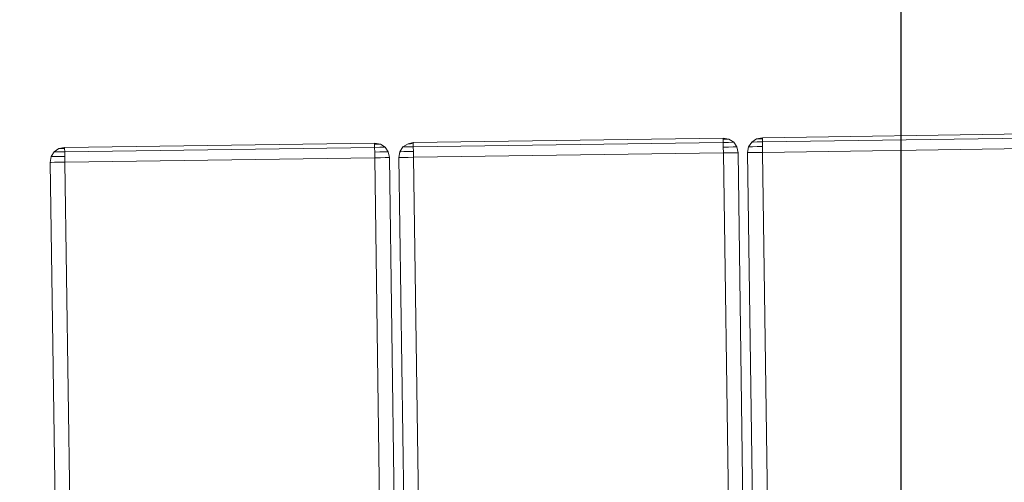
# Model space of a CAD drawing. Extents: x 147111805 to 147230536, y 410950310 to 411028142.
# Tile 100 of 256: x 147169148 to 147169545, y 410977519 to 410977706. Entities that reach past the tile are written whole.
import ezdxf

# ---------------------------------------------------------------- set-up
doc = ezdxf.new("R2010")
doc.units = 0
doc.header["$LTSCALE"] = 100
doc.layers.add('T--A9041--_VERHARDINGEN_Tegels', color=9, linetype='Continuous', transparency=0.3)
doc.layers.add('T--L9071--_TERREINMEUBILAIR_Stoelen', color=1, linetype='Continuous')
doc.layers.add('T--L9071--_TERREINMEUBILAIR_Tafels', color=30, linetype='Continuous')

# ---------------------------------------------------------------- blocks, each defined once
blk = doc.blocks.new('Picknicktafel 180x160cm')
at = {"layer": 'T--L9071--_TERREINMEUBILAIR_Tafels', "lineweight": 0}
for p, q in [((1794.089363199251, 1144.763691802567), (6.121730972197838, 1144.763691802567)), ((1794.089363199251, 1144.763691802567), (6.121730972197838, 1144.763691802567)), ((6.121730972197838, 1144.763691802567), (1794.089363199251, 1144.763691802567)), ((6.121730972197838, 1144.763691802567), (1794.089363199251, 1144.763691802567)), ((1794.089363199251, 1144.763691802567), (1796.411399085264, 1144.34150345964)), ((1796.411399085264, 1144.34150345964), (1794.089363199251, 1144.763691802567)), ((1794.089363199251, 1144.34150345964), (1794.089363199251, 1144.763691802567)), ((1794.089363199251, 1144.763691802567), (1794.089363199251, 1144.34150345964)), ((1794.089363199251, 1143.074938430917), (1794.089363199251, 1144.34150345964)), ((1794.089363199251, 1144.34150345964), (1794.089363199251, 1143.074938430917)), ((1794.089363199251, 1141.175090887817), (1794.089363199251, 1143.074938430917)), ((1794.089363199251, 1143.074938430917), (1794.089363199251, 1141.175090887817)), ((1796.411399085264, 1144.34150345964), (1798.311246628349, 1143.074938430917)), ((1798.311246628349, 1143.074938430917), (1796.411399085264, 1144.34150345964)), ((1796.411399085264, 1143.919315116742), (1796.411399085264, 1144.34150345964)), ((1796.411399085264, 1144.34150345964), (1796.411399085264, 1143.919315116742)), ((1796.411399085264, 1142.652750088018), (1796.411399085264, 1143.919315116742)), ((1796.411399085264, 1143.919315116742), (1796.411399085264, 1142.652750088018)), ((1796.411399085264, 1140.963996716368), (1796.411399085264, 1142.652750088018)), ((1796.411399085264, 1142.652750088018), (1796.411399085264, 1140.963996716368)), ((1798.311246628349, 1143.074938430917), (1799.577811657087, 1141.175090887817)), ((1799.577811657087, 1141.175090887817), (1798.311246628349, 1143.074938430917)), ((1798.311246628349, 1142.44165591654), (1798.311246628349, 1143.074938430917)), ((1798.311246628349, 1143.074938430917), (1798.311246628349, 1142.44165591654)), ((1798.311246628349, 1140.963996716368), (1798.311246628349, 1142.44165591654)), ((1798.311246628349, 1142.44165591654), (1798.311246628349, 1140.963996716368)), ((1794.089363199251, 1138.853055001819), (6.121730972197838, 1138.853055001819)), ((1794.089363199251, 1138.853055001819), (6.121730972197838, 1138.853055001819)), ((6.121730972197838, 1138.853055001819), (1794.089363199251, 1138.853055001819)), ((6.121730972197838, 1138.853055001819), (1794.089363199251, 1138.853055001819)), ((1794.089363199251, 1138.853055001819), (1794.089363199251, 1141.175090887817)), ((1794.089363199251, 1141.175090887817), (1794.089363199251, 1138.853055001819)), ((1796.411399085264, 1138.853055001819), (1794.089363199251, 1138.853055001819)), ((1794.089363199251, 1138.853055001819), (1796.411399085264, 1138.853055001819)), ((1794.089363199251, 1013.674211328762), (1794.089363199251, 1138.853055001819)), ((1794.089363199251, 1138.853055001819), (1794.089363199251, 1013.674211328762)), ((1796.411399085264, 1138.853055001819), (1796.411399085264, 1140.963996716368)), ((1796.411399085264, 1140.963996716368), (1796.411399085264, 1138.853055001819)), ((1798.311246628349, 1138.853055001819), (1796.411399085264, 1138.853055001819)), ((1796.411399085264, 1138.853055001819), (1798.311246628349, 1138.853055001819)), ((1798.311246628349, 1138.853055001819), (1798.311246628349, 1140.963996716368)), ((1798.311246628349, 1140.963996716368), (1798.311246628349, 1138.853055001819)), ((1799.577811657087, 1138.853055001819), (1798.311246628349, 1138.853055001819)), ((1798.311246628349, 1138.853055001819), (1799.577811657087, 1138.853055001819)), ((1798.311246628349, 1013.674211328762), (1798.311246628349, 1138.853055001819)), ((1798.311246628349, 1138.853055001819), (1798.311246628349, 1013.674211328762)), ((1799.577811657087, 1141.175090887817), (1800, 1138.853055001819)), ((1800, 1138.853055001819), (1799.577811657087, 1141.175090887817)), ((1799.577811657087, 1140.752902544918), (1799.577811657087, 1141.175090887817)), ((1799.577811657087, 1141.175090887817), (1799.577811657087, 1140.752902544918)), ((1799.577811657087, 1139.908525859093), (1799.577811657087, 1140.752902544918)), ((1799.577811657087, 1140.752902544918), (1799.577811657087, 1139.908525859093)), ((1799.577811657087, 1138.853055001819), (1799.577811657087, 1139.908525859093)), ((1799.577811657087, 1139.908525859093), (1799.577811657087, 1138.853055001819)), ((1800, 1138.853055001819), (1799.577811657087, 1138.853055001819)), ((1799.577811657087, 1138.853055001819), (1800, 1138.853055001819)), ((1800, 1013.674211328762), (1800, 1138.853055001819)), ((1800, 1138.853055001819), (1800, 1013.674211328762)), ((1794.089363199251, 1013.674211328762), (6.121730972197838, 1013.674211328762)), ((1794.089363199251, 1013.674211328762), (6.121730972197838, 1013.674211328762)), ((6.121730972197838, 1013.674211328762), (1794.089363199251, 1013.674211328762)), ((6.121730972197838, 1013.674211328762), (1794.089363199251, 1013.674211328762)), ((1794.089363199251, 1013.674211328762), (1796.411399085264, 1013.674211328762)), ((1796.411399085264, 1013.674211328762), (1794.089363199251, 1013.674211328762)), ((1794.089363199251, 1011.352175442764), (1794.089363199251, 1013.674211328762)), ((1794.089363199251, 1013.674211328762), (1794.089363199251, 1011.352175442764)), ((1794.089363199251, 1009.452327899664), (1794.089363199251, 1011.352175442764)), ((1794.089363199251, 1011.352175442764), (1794.089363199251, 1009.452327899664)), ((1796.411399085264, 1013.674211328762), (1798.311246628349, 1013.674211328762)), ((1798.311246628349, 1013.674211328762), (1796.411399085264, 1013.674211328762)), ((1796.411399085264, 1011.563269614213), (1796.411399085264, 1013.674211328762)), ((1796.411399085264, 1013.674211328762), (1796.411399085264, 1011.563269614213)), ((1796.411399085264, 1009.874516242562), (1796.411399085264, 1011.563269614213)), ((1796.411399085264, 1011.563269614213), (1796.411399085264, 1009.874516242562)), ((1798.311246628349, 1013.674211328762), (1799.577811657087, 1013.674211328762)), ((1799.577811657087, 1013.674211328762), (1798.311246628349, 1013.674211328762)), ((1798.311246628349, 1011.563269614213), (1798.311246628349, 1013.674211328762)), ((1798.311246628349, 1013.674211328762), (1798.311246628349, 1011.563269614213)), ((1798.311246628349, 1010.085610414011), (1798.311246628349, 1011.563269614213)), ((1798.311246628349, 1011.563269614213), (1798.311246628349, 1010.085610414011)), ((1798.311246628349, 1009.452327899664), (1799.577811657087, 1011.352175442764)), ((1799.577811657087, 1011.352175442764), (1798.311246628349, 1009.452327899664)), ((1798.311246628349, 1009.452327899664), (1798.311246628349, 1010.085610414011)), ((1798.311246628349, 1010.085610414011), (1798.311246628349, 1009.452327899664)), ((1799.577811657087, 1013.674211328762), (1800, 1013.674211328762)), ((1800, 1013.674211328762), (1799.577811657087, 1013.674211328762)), ((1799.577811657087, 1011.352175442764), (1800, 1013.674211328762)), ((1800, 1013.674211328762), (1799.577811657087, 1011.352175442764)), ((1799.577811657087, 1012.618740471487), (1799.577811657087, 1013.674211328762)), ((1799.577811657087, 1013.674211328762), (1799.577811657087, 1012.618740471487)), ((1799.577811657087, 1011.774363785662), (1799.577811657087, 1012.618740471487)), ((1799.577811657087, 1012.618740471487), (1799.577811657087, 1011.774363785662)), ((1799.577811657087, 1011.352175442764), (1799.577811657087, 1011.774363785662)), ((1799.577811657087, 1011.774363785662), (1799.577811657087, 1011.352175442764)), ((1794.089363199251, 1007.763574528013), (6.121730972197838, 1007.763574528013)), ((6.121730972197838, 1007.763574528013), (1794.089363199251, 1007.763574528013)), ((6.121730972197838, 1007.763574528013), (1794.089363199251, 1007.763574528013)), ((6.121730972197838, 1007.763574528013), (1794.089363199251, 1007.763574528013)), ((1794.089363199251, 1008.185762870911), (1794.089363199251, 1009.452327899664)), ((1794.089363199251, 1009.452327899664), (1794.089363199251, 1008.185762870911)), ((1794.089363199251, 1007.763574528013), (1796.411399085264, 1008.185762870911)), ((1796.411399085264, 1008.185762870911), (1794.089363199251, 1007.763574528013)), ((1794.089363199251, 1007.763574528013), (1794.089363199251, 1008.185762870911)), ((1794.089363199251, 1008.185762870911), (1794.089363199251, 1007.763574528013)), ((1796.411399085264, 1008.607951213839), (1796.411399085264, 1009.874516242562)), ((1796.411399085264, 1009.874516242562), (1796.411399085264, 1008.607951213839)), ((1796.411399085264, 1008.185762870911), (1798.311246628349, 1009.452327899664)), ((1798.311246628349, 1009.452327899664), (1796.411399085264, 1008.185762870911)), ((1796.411399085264, 1008.185762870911), (1796.411399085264, 1008.607951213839)), ((1796.411399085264, 1008.607951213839), (1796.411399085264, 1008.185762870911)), ((1794.089363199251, 1003.963879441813), (6.121730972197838, 1003.963879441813)), ((1794.089363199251, 1003.963879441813), (6.121730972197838, 1003.963879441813)), ((6.121730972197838, 1003.963879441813), (1794.089363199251, 1003.963879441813)), ((6.121730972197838, 1003.963879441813), (1794.089363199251, 1003.963879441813)), ((1794.089363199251, 1003.963879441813), (1796.411399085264, 1003.541691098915)), ((1796.411399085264, 1003.541691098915), (1794.089363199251, 1003.963879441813)), ((1794.089363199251, 1003.541691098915), (1794.089363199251, 1003.963879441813)), ((1794.089363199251, 1003.963879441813), (1794.089363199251, 1003.541691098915)), ((1794.089363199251, 1002.275126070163), (1794.089363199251, 1003.541691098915)), ((1794.089363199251, 1003.541691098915), (1794.089363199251, 1002.275126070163)), ((1794.089363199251, 1000.164184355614), (1794.089363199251, 1002.275126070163)), ((1794.089363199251, 1002.275126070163), (1794.089363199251, 1000.164184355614)), ((1796.411399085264, 1003.541691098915), (1798.311246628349, 1002.275126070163)), ((1798.311246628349, 1002.275126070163), (1796.411399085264, 1003.541691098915)), ((1796.411399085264, 1003.119502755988), (1796.411399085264, 1003.541691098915)), ((1796.411399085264, 1003.541691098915), (1796.411399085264, 1003.119502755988)), ((1796.411399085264, 1001.852937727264), (1796.411399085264, 1003.119502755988)), ((1796.411399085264, 1003.119502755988), (1796.411399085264, 1001.852937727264)), ((1798.311246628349, 1002.275126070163), (1799.577811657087, 1000.164184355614)), ((1799.577811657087, 1000.164184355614), (1798.311246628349, 1002.275126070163)), ((1798.311246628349, 1001.641843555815), (1798.311246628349, 1002.275126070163)), ((1798.311246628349, 1002.275126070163), (1798.311246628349, 1001.641843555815)), ((1794.089363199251, 998.0532426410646), (1794.089363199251, 1000.164184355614)), ((1794.089363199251, 1000.164184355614), (1794.089363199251, 998.0532426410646)), ((1796.411399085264, 1000.164184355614), (1796.411399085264, 1001.852937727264)), ((1796.411399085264, 1001.852937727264), (1796.411399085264, 1000.164184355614)), ((1796.411399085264, 998.0532426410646), (1796.411399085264, 1000.164184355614)), ((1796.411399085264, 1000.164184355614), (1796.411399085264, 998.0532426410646)), ((1798.311246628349, 1000.164184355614), (1798.311246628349, 1001.641843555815)), ((1798.311246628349, 1001.641843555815), (1798.311246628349, 1000.164184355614)), ((1798.311246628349, 998.0532426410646), (1798.311246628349, 1000.164184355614)), ((1798.311246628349, 1000.164184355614), (1798.311246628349, 998.0532426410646)), ((1799.577811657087, 1000.164184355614), (1800, 998.0532426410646)), ((1800, 998.0532426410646), (1799.577811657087, 1000.164184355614)), ((1799.577811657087, 999.9530901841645), (1799.577811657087, 1000.164184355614)), ((1799.577811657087, 1000.164184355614), (1799.577811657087, 999.9530901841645)), ((1799.577811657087, 999.1087134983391), (1799.577811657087, 999.9530901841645)), ((1799.577811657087, 999.9530901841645), (1799.577811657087, 999.1087134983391)), ((1799.577811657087, 998.0532426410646), (1799.577811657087, 999.1087134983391)), ((1799.577811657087, 999.1087134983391), (1799.577811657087, 998.0532426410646)), ((1794.089363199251, 998.0532426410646), (6.121730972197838, 998.0532426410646)), ((1794.089363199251, 998.0532426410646), (6.121730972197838, 998.0532426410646)), ((6.121730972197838, 998.0532426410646), (1794.089363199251, 998.0532426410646)), ((6.121730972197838, 998.0532426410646), (1794.089363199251, 998.0532426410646)), ((1796.411399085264, 998.0532426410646), (1794.089363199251, 998.0532426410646)), ((1794.089363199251, 998.0532426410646), (1796.411399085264, 998.0532426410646)), ((1794.089363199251, 872.8743989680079), (1794.089363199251, 998.0532426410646)), ((1794.089363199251, 998.0532426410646), (1794.089363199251, 872.8743989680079)), ((1798.311246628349, 998.0532426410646), (1796.411399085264, 998.0532426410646)), ((1796.411399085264, 998.0532426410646), (1798.311246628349, 998.0532426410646)), ((1799.577811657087, 998.0532426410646), (1798.311246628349, 998.0532426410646)), ((1798.311246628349, 998.0532426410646), (1799.577811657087, 998.0532426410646)), ((1798.311246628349, 872.8743989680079), (1798.311246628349, 998.0532426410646)), ((1798.311246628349, 998.0532426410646), (1798.311246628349, 872.8743989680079)), ((1800, 998.0532426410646), (1799.577811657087, 998.0532426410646)), ((1799.577811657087, 998.0532426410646), (1800, 998.0532426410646)), ((1800, 872.8743989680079), (1800, 998.0532426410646)), ((1800, 998.0532426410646), (1800, 872.8743989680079)), ((1794.089363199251, 872.8743989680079), (6.121730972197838, 872.8743989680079)), ((1794.089363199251, 872.8743989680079), (6.121730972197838, 872.8743989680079)), ((6.121730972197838, 872.8743989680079), (1794.089363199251, 872.8743989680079)), ((6.121730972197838, 872.8743989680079), (1794.089363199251, 872.8743989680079)), ((1794.089363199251, 872.8743989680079), (1796.411399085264, 872.8743989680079)), ((1796.411399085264, 872.8743989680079), (1794.089363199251, 872.8743989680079)), ((1794.089363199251, 870.5523630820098), (1794.089363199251, 872.8743989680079)), ((1794.089363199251, 872.8743989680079), (1794.089363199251, 870.5523630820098)), ((1796.411399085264, 872.8743989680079), (1798.311246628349, 872.8743989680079)), ((1798.311246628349, 872.8743989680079), (1796.411399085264, 872.8743989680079)), ((1796.411399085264, 870.7634572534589), (1796.411399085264, 872.8743989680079)), ((1796.411399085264, 872.8743989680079), (1796.411399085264, 870.7634572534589)), ((1798.311246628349, 872.8743989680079), (1799.577811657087, 872.8743989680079)), ((1799.577811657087, 872.8743989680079), (1798.311246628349, 872.8743989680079)), ((1798.311246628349, 870.7634572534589), (1798.311246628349, 872.8743989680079)), ((1798.311246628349, 872.8743989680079), (1798.311246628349, 870.7634572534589)), ((1799.577811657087, 872.8743989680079), (1800, 872.8743989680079)), ((1800, 872.8743989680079), (1799.577811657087, 872.8743989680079)), ((1799.577811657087, 870.5523630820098), (1800, 872.8743989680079)), ((1800, 872.8743989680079), (1799.577811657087, 870.5523630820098)), ((1799.577811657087, 871.8189281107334), (1799.577811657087, 872.8743989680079)), ((1799.577811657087, 872.8743989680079), (1799.577811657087, 871.8189281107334)), ((1799.577811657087, 870.9745514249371), (1799.577811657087, 871.8189281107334)), ((1799.577811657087, 871.8189281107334), (1799.577811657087, 870.9745514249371)), ((1799.577811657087, 870.5523630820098), (1799.577811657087, 870.9745514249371)), ((1799.577811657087, 870.9745514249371), (1799.577811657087, 870.5523630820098)), ((1794.089363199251, 866.9637621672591), (6.121730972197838, 866.9637621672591)), ((6.121730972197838, 866.9637621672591), (1794.089363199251, 866.9637621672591)), ((6.121730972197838, 866.9637621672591), (1794.089363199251, 866.9637621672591)), ((6.121730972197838, 866.9637621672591), (1794.089363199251, 866.9637621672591)), ((1794.089363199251, 868.6525155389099), (1794.089363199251, 870.5523630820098)), ((1794.089363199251, 870.5523630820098), (1794.089363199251, 868.6525155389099)), ((1794.089363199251, 867.3859505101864), (1794.089363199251, 868.6525155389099)), ((1794.089363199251, 868.6525155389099), (1794.089363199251, 867.3859505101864)), ((1794.089363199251, 866.9637621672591), (1796.411399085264, 867.3859505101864)), ((1796.411399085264, 867.3859505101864), (1794.089363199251, 866.9637621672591)), ((1794.089363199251, 866.9637621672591), (1794.089363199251, 867.3859505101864)), ((1794.089363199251, 867.3859505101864), (1794.089363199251, 866.9637621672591)), ((1796.411399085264, 868.863609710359), (1796.411399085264, 870.7634572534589)), ((1796.411399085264, 870.7634572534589), (1796.411399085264, 868.863609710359)), ((1796.411399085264, 867.8081388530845), (1796.411399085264, 868.863609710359)), ((1796.411399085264, 868.863609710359), (1796.411399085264, 867.8081388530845)), ((1796.411399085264, 867.3859505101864), (1798.311246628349, 868.6525155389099)), ((1798.311246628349, 868.6525155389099), (1796.411399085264, 867.3859505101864)), ((1796.411399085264, 867.3859505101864), (1796.411399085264, 867.8081388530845)), ((1796.411399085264, 867.8081388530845), (1796.411399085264, 867.3859505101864)), ((1798.311246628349, 869.2857980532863), (1798.311246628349, 870.7634572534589)), ((1798.311246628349, 870.7634572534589), (1798.311246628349, 869.2857980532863)), ((1798.311246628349, 868.6525155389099), (1799.577811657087, 870.5523630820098)), ((1799.577811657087, 870.5523630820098), (1798.311246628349, 868.6525155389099)), ((1798.311246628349, 868.6525155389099), (1798.311246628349, 869.2857980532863)), ((1798.311246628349, 869.2857980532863), (1798.311246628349, 868.6525155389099)), ((1794.089363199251, 863.1640670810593), (6.121730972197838, 863.1640670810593)), ((1794.089363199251, 863.1640670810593), (6.121730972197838, 863.1640670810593)), ((6.121730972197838, 863.1640670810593), (1794.089363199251, 863.1640670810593)), ((6.121730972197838, 863.1640670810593), (1794.089363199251, 863.1640670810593)), ((1794.089363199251, 863.1640670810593), (1796.411399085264, 862.7418787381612)), ((1796.411399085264, 862.7418787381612), (1794.089363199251, 863.1640670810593)), ((1794.089363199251, 862.7418787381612), (1794.089363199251, 863.1640670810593)), ((1794.089363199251, 863.1640670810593), (1794.089363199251, 862.7418787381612)), ((1794.089363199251, 861.2642195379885), (1794.089363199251, 862.7418787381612)), ((1794.089363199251, 862.7418787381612), (1794.089363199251, 861.2642195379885)), ((1794.089363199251, 859.3643719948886), (1794.089363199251, 861.2642195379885)), ((1794.089363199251, 861.2642195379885), (1794.089363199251, 859.3643719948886)), ((1794.089363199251, 857.0423361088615), (1794.089363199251, 859.3643719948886)), ((1794.089363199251, 859.3643719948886), (1794.089363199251, 857.0423361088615)), ((1796.411399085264, 862.7418787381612), (1798.311246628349, 861.2642195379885)), ((1798.311246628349, 861.2642195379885), (1796.411399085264, 862.7418787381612)), ((1796.411399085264, 862.319690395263), (1796.411399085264, 862.7418787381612)), ((1796.411399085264, 862.7418787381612), (1796.411399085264, 862.319690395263)), ((1796.411399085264, 861.0531253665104), (1796.411399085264, 862.319690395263)), ((1796.411399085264, 862.319690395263), (1796.411399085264, 861.0531253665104)), ((1796.411399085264, 859.1532778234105), (1796.411399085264, 861.0531253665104)), ((1796.411399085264, 861.0531253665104), (1796.411399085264, 859.1532778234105)), ((1796.411399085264, 857.0423361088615), (1796.411399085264, 859.1532778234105)), ((1796.411399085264, 859.1532778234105), (1796.411399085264, 857.0423361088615)), ((1798.311246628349, 861.2642195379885), (1799.577811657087, 859.3643719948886)), ((1799.577811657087, 859.3643719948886), (1798.311246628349, 861.2642195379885)), ((1798.311246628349, 860.8420311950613), (1798.311246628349, 861.2642195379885)), ((1798.311246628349, 861.2642195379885), (1798.311246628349, 860.8420311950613)), ((1798.311246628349, 859.1532778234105), (1798.311246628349, 860.8420311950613)), ((1798.311246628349, 860.8420311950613), (1798.311246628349, 859.1532778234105)), ((1798.311246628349, 857.0423361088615), (1798.311246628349, 859.1532778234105)), ((1798.311246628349, 859.1532778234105), (1798.311246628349, 857.0423361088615)), ((1799.577811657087, 859.3643719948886), (1800, 857.0423361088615)), ((1800, 857.0423361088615), (1799.577811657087, 859.3643719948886)), ((1799.577811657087, 859.1532778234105), (1799.577811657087, 859.3643719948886)), ((1799.577811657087, 859.3643719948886), (1799.577811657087, 859.1532778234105)), ((1799.577811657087, 858.3089011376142), (1799.577811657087, 859.1532778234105)), ((1799.577811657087, 859.1532778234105), (1799.577811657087, 858.3089011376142)), ((1794.089363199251, 857.0423361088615), (6.121730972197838, 857.0423361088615)), ((1794.089363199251, 857.0423361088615), (6.121730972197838, 857.0423361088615)), ((6.121730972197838, 857.0423361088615), (1794.089363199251, 857.0423361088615)), ((6.121730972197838, 857.0423361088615), (1794.089363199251, 857.0423361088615)), ((1796.411399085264, 857.0423361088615), (1794.089363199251, 857.0423361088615)), ((1794.089363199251, 857.0423361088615), (1796.411399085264, 857.0423361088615)), ((1794.089363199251, 732.074586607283), (1794.089363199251, 857.0423361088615)), ((1794.089363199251, 857.0423361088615), (1794.089363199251, 732.074586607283)), ((1798.311246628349, 857.0423361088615), (1796.411399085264, 857.0423361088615)), ((1796.411399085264, 857.0423361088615), (1798.311246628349, 857.0423361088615)), ((1799.577811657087, 857.0423361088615), (1798.311246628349, 857.0423361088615)), ((1798.311246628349, 857.0423361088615), (1799.577811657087, 857.0423361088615)), ((1798.311246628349, 732.074586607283), (1798.311246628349, 857.0423361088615)), ((1798.311246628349, 857.0423361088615), (1798.311246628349, 732.074586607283)), ((1799.577811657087, 857.0423361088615), (1799.577811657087, 858.3089011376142)), ((1799.577811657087, 858.3089011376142), (1799.577811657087, 857.0423361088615)), ((1800, 857.0423361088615), (1799.577811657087, 857.0423361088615)), ((1799.577811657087, 857.0423361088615), (1800, 857.0423361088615)), ((1800, 732.074586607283), (1800, 857.0423361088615)), ((1800, 857.0423361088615), (1800, 732.074586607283))]:
    blk.add_line(p, q, dxfattribs=at)

msp = doc.modelspace()

# ---------------------------------------------------------------- hatches: boundary and pattern name
at = {"layer": 'T--A9041--_VERHARDINGEN_Tegels'}
h = msp.add_hatch(dxfattribs=at)
h.set_pattern_fill('ANSI37', color=256, scale=200, angle=45)
h.set_pattern_definition([(90, (0, 0), (-635, 0), []), (180, (0, 0), (0, -635), [])])
h.paths.add_polyline_path([(147171124.6155927, 410978496.7849257), (147171124.6155927, 410985174.1051784), (147175311.8159577, 410985174.1051784), (147179724.0163228, 410985174.1051784), (147179724.0163228, 410987548.1668265), (147175674.6155927, 410987550.9475302), (147175674.6155927, 410986269.3768906), (147173554.6155927, 410986269.3768906), (147173554.6155927, 410986569.3768906), (147175374.6155927, 410986569.3768906), (147175374.6155927, 410989649.3768906), (147175374.6155927, 410993004.2881792), (147173550.8201925, 410993004.2881792), (147173550.8201925, 410993134.3405678), (147165980.8201925, 410993134.3405678), (147159696.0572113, 410993137.1650009), (147159704.9791517, 410992687.6886738), (147159705.673752, 410992652.6955669), (147159710.6310576, 410990922.4531842), (147159740.006855, 410990923.0362831), (147159789.3234792, 410988438.5257165), (147159881.8045546, 410983779.4434608), (147160071.926593, 410974201.3302012), (147160091.7723167, 410973201.5271471), (147160156.2709204, 410969952.1672208), (147160833.6374897, 410969965.612699), (147162965.7175028, 410970007.9337059), (147169999.3319892, 410970147.5483757), (147172541.3312546, 410970198.0061296), (147177217.9100407, 410970290.8345047), (147177327.8883767, 410970293.0175343), (147177280.2586386, 410972692.5448644), (147177850.1463795, 410972703.8569272), (147179529.8155105, 410972737.1977439), (147180789.5630606, 410972762.4198964), (147181028.8837267, 410972767.3274566), (147181031.0428523, 410975911.5547846), (147179805.6507454, 410975912.3962522), (147178580.2586386, 410975912.3962522), (147178580.2586386, 410979449.1051784), (147177580.2586386, 410979449.1051784), (147177580.2586386, 410977681.1714507), (147177580.2586386, 410975913.2377229), (147171124.6155927, 410975913.2377229)])
h.paths.add_polyline_path([(147165184.9788649, 410982437.8420166), (147164184.9788649, 410982437.8420166), (147164184.9788649, 410983437.8420166), (147165184.9788649, 410983437.8420166)], flags=16)

# ---------------------------------------------------------------- block references
at = {"layer": 'T--L9071--_TERREINMEUBILAIR_Stoelen', "rotation": 90.80802830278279}
msp.add_blockref('Picknicktafel 180x160cm', (147170330.023393, 410975870.6173641), dxfattribs=at)

doc.saveas('drawing.dxf')
